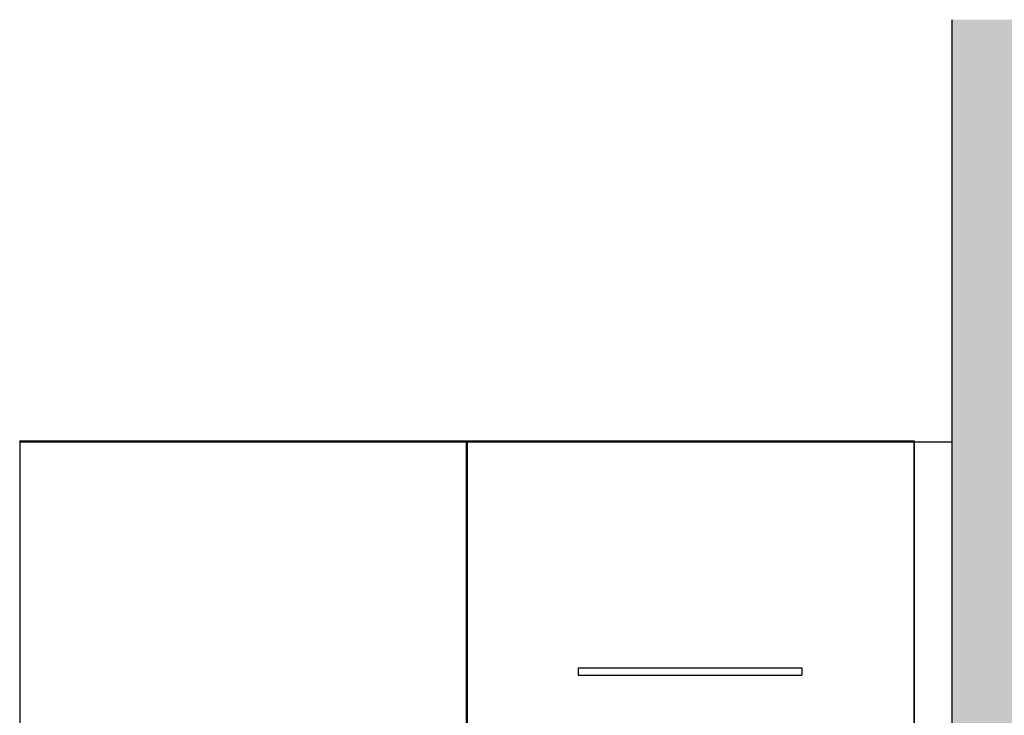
# Model space of a CAD drawing. Header units: millimetres. Extents: x 165469 to 198610573, y -6480348228 to 105421.
# Tile 11 of 41: x 174849392 to 174850712, y -6480304774 to -6480303841. Entities that reach past the tile are written whole.
import ezdxf

# ---------------------------------------------------------------- set-up
doc = ezdxf.new("R2010")
doc.units = ezdxf.units.MM
doc.header["$LTSCALE"] = 0.5
doc.header["$MEASUREMENT"] = 0
doc.linetypes.add('PLINE', pattern=[0])
for name, color, linetype in [('24-- Innervegger (Skravur)(Nye konstruksjoner)', 7, 'Continuous'), ('24-- Innervegger(Nye konstruksjoner)', 7, 'Continuous'), ('251- Frittbærende dekker (Skravur)(Nye konstruksjoner)', 7, 'Continuous'), ('251- Frittbærende dekker(Nye konstruksjoner)', 7, 'Continuous'), ('273- Kjøkkeninnredning(Nye konstruksjoner)', 7, 'Continuous')]:
    doc.layers.add(name, color=color, linetype=linetype)

msp = doc.modelspace()

# ---------------------------------------------------------------- hatches: boundary and pattern name
at = {"layer": '24-- Innervegger (Skravur)(Nye konstruksjoner)', "linetype": 'Continuous'}
msp.add_hatch(color=256, dxfattribs=at).paths.add_polyline_path([(174850641.5, -6480306606.2), (174850891.5, -6480306606.2), (174850891.5, -6480303906.2), (174850641.5, -6480303906.2)])
at = {"layer": '251- Frittbærende dekker (Skravur)(Nye konstruksjoner)', "linetype": 'Continuous'}
msp.add_hatch(color=256, dxfattribs=at).paths.add_polyline_path([(174850641.5, -6480303906.2), (174860478.5, -6480303906.2), (174860478.5, -6480303841.3), (174850641.5, -6480303841.3)])

# ---------------------------------------------------------------- linework, layer by layer
at = {"layer": '24-- Innervegger(Nye konstruksjoner)', "linetype": 'PLINE'}
msp.add_line((174850641.5, -6480303906.2), (174850641.5, -6480306606.2), dxfattribs=at)
at = {"layer": '251- Frittbærende dekker(Nye konstruksjoner)', "linetype": 'PLINE'}
msp.add_line((174850641.5, -6480303841.3), (174850641.5, -6480303906.2), dxfattribs=at)
at = {"layer": '273- Kjøkkeninnredning(Nye konstruksjoner)', "linetype": 'PLINE'}
for p, q in [((174849409.5, -6480304406.2), (174849391.5, -6480304406.2)), ((174849973.5, -6480304406.2), (174849409.5, -6480304406.2)), ((174849409.5, -6480304407.2), (174849409.5, -6480304406.2)), ((174849973.5, -6480304407.2), (174849973.5, -6480304406.2)), ((174849991.5, -6480304406.2), (174849973.5, -6480304406.2)), ((174850009.5, -6480304406.2), (174849991.5, -6480304406.2)), ((174849991.5, -6480304816.2), (174849991.5, -6480304406.2)), ((174850573.5, -6480304406.2), (174850009.5, -6480304406.2)), ((174850009.5, -6480304407.2), (174850009.5, -6480304406.2)), ((174850573.5, -6480304407.2), (174850573.5, -6480304406.2)), ((174850591.5, -6480304406.2), (174850573.5, -6480304406.2)), ((174850591.5, -6480304816.2), (174850591.5, -6480304406.2)), ((174849392.5, -6480305225.2), (174849392.5, -6480304407.2)), ((174849392.5, -6480304407.2), (174849990.5, -6480304407.2)), ((174849990.5, -6480304407.2), (174849990.5, -6480305225.2)), ((174849992.5, -6480304815.2), (174849992.5, -6480304407.2)), ((174849992.5, -6480304407.2), (174850590.5, -6480304407.2)), ((174850590.5, -6480304407.2), (174850590.5, -6480304815.2)), ((174850591.5, -6480304407.2), (174850641.5, -6480304407.2)), ((174850140.5, -6480304710.2), (174850140.8, -6480304710.2)), ((174850140.5, -6480304710.2), (174850140.5, -6480304720.2)), ((174850140.5, -6480304720.2), (174850140.8, -6480304720.2)), ((174850140.8, -6480304710.2), (174850141.7, -6480304710.2)), ((174850140.8, -6480304720.2), (174850141.7, -6480304720.2)), ((174850141.7, -6480304710.2), (174850143.2, -6480304710.2)), ((174850141.7, -6480304720.2), (174850143.2, -6480304720.2)), ((174850143.2, -6480304710.2), (174850145.2, -6480304710.2)), ((174850143.2, -6480304720.2), (174850145.2, -6480304720.2)), ((174850145.2, -6480304710.2), (174850147.6, -6480304710.2)), ((174850145.2, -6480304720.2), (174850147.6, -6480304720.2)), ((174850147.6, -6480304710.2), (174850150.5, -6480304710.2)), ((174850147.6, -6480304720.2), (174850150.5, -6480304720.2)), ((174850150.5, -6480304710.2), (174850153.6, -6480304710.2)), ((174850150.5, -6480304720.2), (174850153.6, -6480304720.2)), ((174850153.6, -6480304710.2), (174850157, -6480304710.2)), ((174850153.6, -6480304720.2), (174850157, -6480304720.2)), ((174850157, -6480304710.2), (174850160.5, -6480304710.2)), ((174850157, -6480304720.2), (174850160.5, -6480304720.2)), ((174850160.5, -6480304710.2), (174850420.5, -6480304710.2)), ((174850160.5, -6480304720.2), (174850420.5, -6480304720.2)), ((174850420.5, -6480304710.2), (174850423.9, -6480304710.2)), ((174850420.5, -6480304720.2), (174850423.9, -6480304720.2)), ((174850423.9, -6480304710.2), (174850427.3, -6480304710.2)), ((174850423.9, -6480304720.2), (174850427.3, -6480304720.2)), ((174850427.3, -6480304710.2), (174850430.5, -6480304710.2)), ((174850427.3, -6480304720.2), (174850430.5, -6480304720.2)), ((174850430.5, -6480304710.2), (174850433.3, -6480304710.2)), ((174850430.5, -6480304720.2), (174850433.3, -6480304720.2)), ((174850433.3, -6480304710.2), (174850435.8, -6480304710.2)), ((174850433.3, -6480304720.2), (174850435.8, -6480304720.2)), ((174850435.8, -6480304710.2), (174850437.8, -6480304710.2)), ((174850435.8, -6480304720.2), (174850437.8, -6480304720.2)), ((174850437.8, -6480304710.2), (174850439.3, -6480304710.2)), ((174850437.8, -6480304720.2), (174850439.3, -6480304720.2)), ((174850439.3, -6480304710.2), (174850440.2, -6480304710.2)), ((174850439.3, -6480304720.2), (174850440.2, -6480304720.2)), ((174850440.2, -6480304710.2), (174850440.5, -6480304710.2)), ((174850440.2, -6480304720.2), (174850440.5, -6480304720.2)), ((174850440.5, -6480304710.2), (174850440.5, -6480304720.2))]:
    msp.add_line(p, q, dxfattribs=at)

doc.saveas('drawing.dxf')
